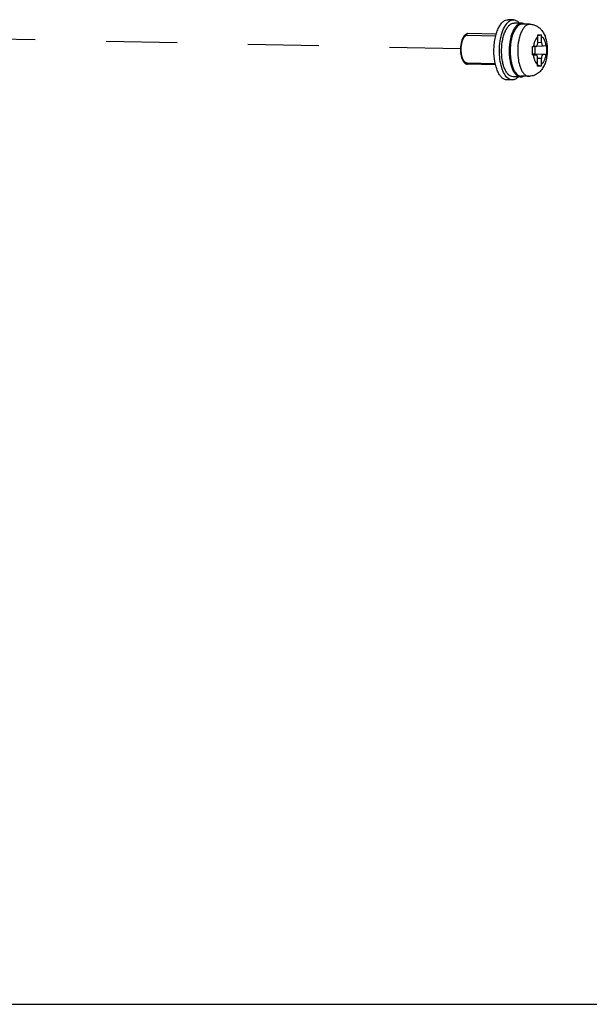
# Model space of a CAD drawing. Header units: millimetres. Extents: x 0 to 1750, y -1720 to 477.
# Tile 226 of 256: x 1253 to 1327, y -1140 to -1012. Entities that reach past the tile are written whole.
import ezdxf

# ---------------------------------------------------------------- set-up
doc = ezdxf.new("R2010")
doc.units = ezdxf.units.MM
doc.header["$LTSCALE"] = 92.51
doc.linetypes.add('DASHED', pattern=[0.2, 0.1, -0.1])
doc.layers.get('0').update_dxf_attribs({"linetype": 'CONTINUOUS'})
doc.layers.add('20_ALL_FEATURES', color=7, linetype='CONTINUOUS')
doc.layers.add('SC-PSFM4X8_DXF_CONTINUOUS_LINE', color=7, linetype='CONTINUOUS')

msp = doc.modelspace()

# ---------------------------------------------------------------- linework, layer by layer
msp.add_line((0, -1140.169), (1682, -1140.169))
at = {"layer": '20_ALL_FEATURES', "linetype": 'DASHED'}
msp.add_line((1310.052, -1015.498), (1243.624, -1014.116), dxfattribs=at)
at = {"layer": 'SC-PSFM4X8_DXF_CONTINUOUS_LINE'}
for p, q in [((1316.974, -1011.716), (1316.259, -1011.701)), ((1318.038, -1012.163), (1317.055, -1012.143)), ((1319.11, -1012.286), (1318.126, -1012.265)), ((1319.067, -1012.286), (1319.11, -1012.286)), ((1311.031, -1013.518), (1311.006, -1013.518)), ((1314.714, -1013.594), (1311.031, -1013.518)), ((1310.938, -1013.716), (1314.658, -1013.793)), ((1320.143, -1014.673), (1320.149, -1013.905)), ((1320.144, -1014.643), (1320.635, -1014.653)), ((1320.148, -1013.74), (1320.629, -1013.656)), ((1320.635, -1014.653), (1320.641, -1013.884)), ((1319.758, -1016.2), (1319.445, -1016.203)), ((1319.915, -1015.183), (1319.571, -1015.197)), ((1319.766, -1015.189), (1319.758, -1016.2)), ((1321.277, -1016.224), (1319.758, -1016.2)), ((1320.014, -1015.126), (1320.848, -1015.143)), ((1320.848, -1015.143), (1320.855, -1015.143)), ((1321.198, -1015.129), (1320.855, -1015.143)), ((1310.863, -1017.315), (1314.585, -1017.393)), ((1319.446, -1016.273), (1319.906, -1016.282)), ((1319.446, -1016.273), (1319.912, -1016.282)), ((1320.845, -1016.243), (1319.448, -1016.214)), ((1319.906, -1016.282), (1319.562, -1016.297)), ((1319.912, -1016.283), (1319.906, -1016.282)), ((1320.119, -1017.541), (1320.126, -1016.773)), ((1320.618, -1016.752), (1320.126, -1016.742)), ((1320.611, -1017.52), (1320.618, -1016.752)), ((1321.189, -1016.228), (1320.845, -1016.243)), ((1314.629, -1017.594), (1310.948, -1017.517)), ((1320.595, -1017.749), (1320.116, -1017.644)), ((1316.811, -1019.564), (1316.095, -1019.549)), ((1317.893, -1019.162), (1316.909, -1019.141)), ((1318.968, -1019.084), (1317.984, -1019.064))]:
    msp.add_line(p, q, dxfattribs=at)
for centre, radius, start, end in [((1318.023, -1012.862), 0.698, 88.76813, 95.52463), ((1318.023, -1012.872), 0.709, 79.35474, 88.72143), ((1318.344, -1013.89), 1.806, 359.51384, 6.78741), ((1318.836, -1013.869), 1.806, 359.51384, 6.78741), ((1310.684, -1015.422), 10.606, 1.04202, 1.60781), ((1307.653, -1015.843), 11.802, 357.77547, 357.91239), ((1318.322, -1017.527), 1.797, 352.2502, 359.54688), ((1318.814, -1017.506), 1.797, 352.2502, 359.54688), ((1317.907, -1018.466), 0.696, 263.66994, 268.84583), ((1317.906, -1018.451), 0.711, 268.90978, 279.82722), ((1318, -1018.39), 0.673, 262.53318, 268.68923), ((1319.007, -1017.204), 1.881, 268.80877, 272.40439)]:
    msp.add_arc(centre, radius, start, end, dxfattribs=at)
for points, knots in [([(1314.421, -1015.699), (1314.423, -1015.439), (1314.451, -1014.925), (1314.557, -1014.179), (1314.727, -1013.489), (1314.952, -1012.882), (1315.225, -1012.38), (1315.536, -1012), (1315.882, -1011.756), (1316.14, -1011.699), (1316.259, -1011.701)], [0, 0, 0, 0, 0.1649934, 0.3261446, 0.4775629, 0.6151385, 0.7358701, 0.8384971, 0.9244894, 1, 1, 1, 1]), ([(1315.137, -1015.714), (1315.14, -1015.3), (1315.202, -1014.501), (1315.455, -1013.4), (1315.838, -1012.512), (1316.214, -1012.048), (1316.421, -1011.902)], [0, 0, 0, 0, 0.3005618, 0.5794801, 0.8159391, 1, 1, 1, 1]), ([(1316.909, -1019.141), (1316.805, -1019.139), (1316.582, -1019.081), (1316.287, -1018.859), (1316.027, -1018.52), (1315.804, -1018.077), (1315.625, -1017.544), (1315.449, -1016.717), (1315.381, -1015.609), (1315.495, -1014.505), (1315.705, -1013.686), (1315.906, -1013.161), (1316.147, -1012.727), (1316.422, -1012.399), (1316.725, -1012.189), (1316.95, -1012.141), (1317.055, -1012.143)], [0, 0, 0, 0, 0.037966, 0.0810435, 0.1322631, 0.1924652, 0.2610927, 0.3366606, 0.4999994, 0.6633369, 0.7389176, 0.80753, 0.8677483, 0.9189495, 0.9620425, 1, 1, 1, 1]), ([(1317.956, -1012.166), (1317.853, -1012.176), (1317.636, -1012.249), (1317.347, -1012.478), (1317.087, -1012.817), (1316.858, -1013.253), (1316.669, -1013.774), (1316.472, -1014.576), (1316.366, -1015.65), (1316.433, -1016.727), (1316.601, -1017.532), (1316.771, -1018.055), (1316.984, -1018.495), (1317.233, -1018.837), (1317.513, -1019.071), (1317.728, -1019.146), (1317.83, -1019.158)], [0, 0, 0, 0, 0.0383677, 0.0825323, 0.1348418, 0.1957318, 0.2645515, 0.3398022, 0.5014881, 0.6628669, 0.7377522, 0.8060952, 0.8664359, 0.9181858, 0.9618787, 1, 1, 1, 1]), ([(1316.421, -1011.902), (1316.505, -1011.843), (1316.681, -1011.747), (1316.88, -1011.714), (1316.974, -1011.716)], [0, 0, 0, 0, 0.5221212, 1, 1, 1, 1]), ([(1318.083, -1012.266), (1317.614, -1012.285), (1317.128, -1012.951), (1316.837, -1013.702), (1316.686, -1014.252), (1316.585, -1014.844), (1316.532, -1015.465), (1316.531, -1016.093), (1316.582, -1016.706), (1316.682, -1017.284), (1316.828, -1017.807), (1317.017, -1018.258), (1317.288, -1018.706), (1317.581, -1018.966), (1317.793, -1019.032)], [0, 0, 0, 0, 0.1828536, 0.2499922, 0.3238827, 0.402684, 0.4843426, 0.5666264, 0.6472193, 0.7239621, 0.7949149, 0.85845, 0.9137354, 1, 1, 1, 1]), ([(1316.974, -1011.716), (1317.114, -1011.719), (1317.418, -1011.814), (1317.647, -1012.026), (1317.754, -1012.151)], [0, 0, 0, 0, 0.4585708, 1, 1, 1, 1]), ([(1319.067, -1012.286), (1318.966, -1012.29), (1318.75, -1012.352), (1318.46, -1012.568), (1318.199, -1012.897), (1317.971, -1013.325), (1317.782, -1013.838), (1317.587, -1014.633), (1317.483, -1015.698), (1317.555, -1016.764), (1317.728, -1017.557), (1317.902, -1018.067), (1318.117, -1018.491), (1318.369, -1018.815), (1318.654, -1019.026), (1318.868, -1019.082), (1318.968, -1019.084)], [0, 0, 0, 0, 0.0381531, 0.0820697, 0.1342097, 0.195175, 0.2643075, 0.340167, 0.5032932, 0.665711, 0.7407253, 0.8087728, 0.8684737, 0.9193526, 0.9622483, 1, 1, 1, 1]), ([(1318.397, -1012.265), (1318.377, -1012.254), (1318.3, -1012.215), (1318.217, -1012.187), (1318.153, -1012.175)], [0, 0, 0, 0, 0.2591222, 1, 1, 1, 1]), ([(1319.11, -1012.286), (1319.277, -1012.289), (1319.608, -1012.34), (1320.063, -1012.542), (1320.45, -1012.843), (1320.87, -1013.339), (1321.214, -1014.108), (1321.336, -1014.768), (1321.366, -1015.111)], [0, 0, 0, 0, 0.1266021, 0.2503327, 0.3730456, 0.4947865, 0.7393902, 1, 1, 1, 1]), ([(1310.786, -1013.589), (1310.767, -1013.6), (1310.69, -1013.653), (1310.624, -1013.72), (1310.579, -1013.776)], [0, 0, 0, 0, 0.2304788, 1, 1, 1, 1]), ([(1311.006, -1013.518), (1310.988, -1013.519), (1310.91, -1013.528), (1310.836, -1013.558), (1310.786, -1013.589)], [0, 0, 0, 0, 0.239169, 1, 1, 1, 1]), ([(1310.51, -1013.861), (1310.437, -1013.952), (1310.307, -1014.175), (1310.116, -1014.718), (1310.017, -1015.497), (1310.083, -1016.279), (1310.252, -1016.83), (1310.372, -1017.059), (1310.442, -1017.152)], [0, 0, 0, 0, 0.1013723, 0.2221509, 0.4999947, 0.7778471, 0.8986243, 1, 1, 1, 1]), ([(1310.474, -1013.927), (1310.352, -1014.13), (1310.175, -1014.626), (1310.072, -1015.426), (1310.117, -1016.242), (1310.254, -1016.764), (1310.359, -1016.987)], [0, 0, 0, 0, 0.2256523, 0.4934213, 0.7647655, 1, 1, 1, 1]), ([(1310.848, -1013.725), (1310.835, -1013.731), (1310.817, -1013.739), (1310.792, -1013.751), (1310.774, -1013.759), (1310.755, -1013.767), (1310.74, -1013.774), (1310.727, -1013.78), (1310.718, -1013.784), (1310.71, -1013.788), (1310.704, -1013.79), (1310.7, -1013.792), (1310.697, -1013.794), (1310.695, -1013.795), (1310.693, -1013.796), (1310.692, -1013.796), (1310.691, -1013.797), (1310.69, -1013.797), (1310.689, -1013.798), (1310.688, -1013.799), (1310.685, -1013.801), (1310.682, -1013.805), (1310.677, -1013.809), (1310.671, -1013.815), (1310.664, -1013.822), (1310.655, -1013.83), (1310.643, -1013.841), (1310.628, -1013.855), (1310.61, -1013.872), (1310.595, -1013.886), (1310.584, -1013.897), (1310.575, -1013.905), (1310.566, -1013.913), (1310.558, -1013.92), (1310.552, -1013.926), (1310.549, -1013.929), (1310.546, -1013.932), (1310.543, -1013.934), (1310.541, -1013.936), (1310.54, -1013.938), (1310.538, -1013.939), (1310.538, -1013.939), (1310.537, -1013.94), (1310.537, -1013.941), (1310.536, -1013.943), (1310.534, -1013.946), (1310.531, -1013.95), (1310.527, -1013.956), (1310.521, -1013.964), (1310.515, -1013.974), (1310.507, -1013.987), (1310.499, -1013.999), (1310.488, -1014.015), (1310.475, -1014.035), (1310.459, -1014.059), (1310.442, -1014.084), (1310.429, -1014.104), (1310.42, -1014.118), (1310.414, -1014.126), (1310.41, -1014.132), (1310.407, -1014.137), (1310.404, -1014.141), (1310.402, -1014.144), (1310.401, -1014.147), (1310.399, -1014.149), (1310.398, -1014.152), (1310.397, -1014.155), (1310.393, -1014.163), (1310.388, -1014.174), (1310.381, -1014.19), (1310.375, -1014.205), (1310.365, -1014.226), (1310.354, -1014.251), (1310.34, -1014.282), (1310.329, -1014.308), (1310.32, -1014.328), (1310.313, -1014.344), (1310.306, -1014.359), (1310.3, -1014.372), (1310.296, -1014.382), (1310.292, -1014.39), (1310.29, -1014.396), (1310.287, -1014.401), (1310.286, -1014.405), (1310.285, -1014.407), (1310.284, -1014.409), (1310.283, -1014.411), (1310.282, -1014.414), (1310.281, -1014.418), (1310.279, -1014.424), (1310.277, -1014.432), (1310.274, -1014.444), (1310.269, -1014.459), (1310.262, -1014.483), (1310.253, -1014.513), (1310.242, -1014.549), (1310.232, -1014.585), (1310.221, -1014.621), (1310.212, -1014.651), (1310.206, -1014.672), (1310.202, -1014.684), (1310.199, -1014.693), (1310.197, -1014.702), (1310.195, -1014.709), (1310.193, -1014.714), (1310.193, -1014.716), (1310.192, -1014.717), (1310.192, -1014.719), (1310.191, -1014.722), (1310.191, -1014.726), (1310.189, -1014.732), (1310.188, -1014.741), (1310.185, -1014.754), (1310.182, -1014.771), (1310.179, -1014.791), (1310.174, -1014.817), (1310.168, -1014.851), (1310.16, -1014.89), (1310.153, -1014.93), (1310.147, -1014.964), (1310.142, -1014.99), (1310.138, -1015.01), (1310.135, -1015.027), (1310.133, -1015.04), (1310.131, -1015.05), (1310.129, -1015.058), (1310.129, -1015.066), (1310.128, -1015.073), (1310.128, -1015.081), (1310.126, -1015.095), (1310.125, -1015.113), (1310.122, -1015.141), (1310.119, -1015.176), (1310.116, -1015.218), (1310.112, -1015.26), (1310.108, -1015.302), (1310.105, -1015.337), (1310.103, -1015.366), (1310.101, -1015.383), (1310.1, -1015.397), (1310.099, -1015.406), (1310.099, -1015.413), (1310.098, -1015.417), (1310.098, -1015.421), (1310.098, -1015.424), (1310.098, -1015.43), (1310.098, -1015.439), (1310.098, -1015.453), (1310.099, -1015.47), (1310.099, -1015.491), (1310.099, -1015.519), (1310.099, -1015.554), (1310.099, -1015.596), (1310.099, -1015.638), (1310.099, -1015.673), (1310.099, -1015.701), (1310.099, -1015.722), (1310.099, -1015.739), (1310.099, -1015.753), (1310.1, -1015.762), (1310.1, -1015.768), (1310.1, -1015.771), (1310.1, -1015.775), (1310.1, -1015.779), (1310.101, -1015.786), (1310.101, -1015.795), (1310.103, -1015.808), (1310.104, -1015.826), (1310.107, -1015.853), (1310.11, -1015.888), (1310.114, -1015.929), (1310.118, -1015.97), (1310.122, -1016.012), (1310.125, -1016.046), (1310.128, -1016.074), (1310.13, -1016.091), (1310.131, -1016.105), (1310.132, -1016.113), (1310.133, -1016.12), (1310.133, -1016.127), (1310.135, -1016.135), (1310.137, -1016.145), (1310.139, -1016.158), (1310.142, -1016.174), (1310.146, -1016.193), (1310.151, -1016.218), (1310.158, -1016.25), (1310.165, -1016.289), (1310.173, -1016.327), (1310.179, -1016.359), (1310.184, -1016.385), (1310.188, -1016.404), (1310.191, -1016.42), (1310.194, -1016.433), (1310.195, -1016.441), (1310.197, -1016.447), (1310.197, -1016.451), (1310.198, -1016.454), (1310.198, -1016.456), (1310.199, -1016.457), (1310.199, -1016.459), (1310.201, -1016.463), (1310.203, -1016.469), (1310.206, -1016.478), (1310.208, -1016.486), (1310.212, -1016.498), (1310.218, -1016.517), (1310.228, -1016.546), (1310.239, -1016.58), (1310.249, -1016.614), (1310.26, -1016.647), (1310.27, -1016.676), (1310.277, -1016.698), (1310.282, -1016.712), (1310.285, -1016.724), (1310.287, -1016.731), (1310.289, -1016.736), (1310.29, -1016.74), (1310.291, -1016.743), (1310.292, -1016.745), (1310.292, -1016.746), (1310.293, -1016.747), (1310.294, -1016.749), (1310.296, -1016.752), (1310.298, -1016.757), (1310.301, -1016.762), (1310.304, -1016.769), (1310.309, -1016.779), (1310.315, -1016.79), (1310.322, -1016.804), (1310.329, -1016.819), (1310.338, -1016.837), (1310.349, -1016.861), (1310.363, -1016.889), (1310.375, -1016.912), (1310.384, -1016.931), (1310.391, -1016.945), (1310.398, -1016.959), (1310.403, -1016.969), (1310.407, -1016.976), (1310.408, -1016.979), (1310.409, -1016.981), (1310.41, -1016.984), (1310.412, -1016.986), (1310.414, -1016.989), (1310.417, -1016.992), (1310.42, -1016.997), (1310.424, -1017.002), (1310.43, -1017.009), (1310.439, -1017.021), (1310.453, -1017.039), (1310.469, -1017.06), (1310.485, -1017.081), (1310.499, -1017.098), (1310.51, -1017.112), (1310.518, -1017.123), (1310.526, -1017.133), (1310.533, -1017.142), (1310.538, -1017.149), (1310.542, -1017.154), (1310.545, -1017.158), (1310.547, -1017.161), (1310.548, -1017.162), (1310.549, -1017.163), (1310.549, -1017.163), (1310.55, -1017.164), (1310.55, -1017.164), (1310.551, -1017.165), (1310.553, -1017.166), (1310.555, -1017.167), (1310.557, -1017.169), (1310.56, -1017.171), (1310.564, -1017.174), (1310.57, -1017.178), (1310.577, -1017.184), (1310.586, -1017.19), (1310.595, -1017.197), (1310.607, -1017.206), (1310.622, -1017.216), (1310.64, -1017.23), (1310.655, -1017.241), (1310.667, -1017.249), (1310.676, -1017.256), (1310.683, -1017.261), (1310.689, -1017.266), (1310.694, -1017.269), (1310.697, -1017.272), (1310.7, -1017.274), (1310.701, -1017.275), (1310.702, -1017.275), (1310.703, -1017.275), (1310.704, -1017.276), (1310.705, -1017.276), (1310.707, -1017.276), (1310.71, -1017.277), (1310.713, -1017.278), (1310.717, -1017.279), (1310.723, -1017.28), (1310.731, -1017.282), (1310.74, -1017.285), (1310.753, -1017.288), (1310.768, -1017.292), (1310.787, -1017.296), (1310.806, -1017.301), (1310.831, -1017.307), (1310.85, -1017.312), (1310.863, -1017.315)], [0, 0, 0, 0, 0.015625, 0.0234375, 0.03125, 0.0390625, 0.046875, 0.0507812, 0.0546875, 0.0585938, 0.0605469, 0.0625, 0.0634766, 0.0644531, 0.0654297, 0.065918, 0.0664062, 0.0666504, 0.0668945, 0.0673828, 0.0683594, 0.0703125, 0.0722656, 0.0742188, 0.078125, 0.0820312, 0.0859375, 0.09375, 0.1015625, 0.109375, 0.1132812, 0.1171875, 0.1210938, 0.125, 0.1269531, 0.1289062, 0.1298828, 0.1308594, 0.1318359, 0.1328125, 0.1330566, 0.1333008, 0.1335449, 0.1337891, 0.1342773, 0.1347656, 0.1367188, 0.1386719, 0.140625, 0.1445312, 0.1484375, 0.1523438, 0.15625, 0.1640625, 0.171875, 0.1796875, 0.1875, 0.1914062, 0.1933594, 0.1953125, 0.1972656, 0.1982422, 0.1992188, 0.2001953, 0.2006836, 0.2011719, 0.2021484, 0.203125, 0.2070312, 0.2109375, 0.2148438, 0.21875, 0.2265625, 0.234375, 0.2421875, 0.2460938, 0.25, 0.2539062, 0.2578125, 0.2597656, 0.2617188, 0.2636719, 0.2646484, 0.265625, 0.2661133, 0.2666016, 0.2670898, 0.2675781, 0.2685547, 0.2695312, 0.2714844, 0.2734375, 0.2773438, 0.28125, 0.2890625, 0.296875, 0.3046875, 0.3125, 0.3203125, 0.3242188, 0.3261719, 0.328125, 0.3300781, 0.3320312, 0.3325195, 0.3330078, 0.333252, 0.3334961, 0.3339844, 0.3349609, 0.3359375, 0.3378906, 0.3398438, 0.34375, 0.3476562, 0.3515625, 0.359375, 0.3671875, 0.375, 0.3828125, 0.3867188, 0.390625, 0.3945312, 0.3964844, 0.3984375, 0.4003906, 0.4013672, 0.4023438, 0.4042969, 0.40625, 0.4101562, 0.4140625, 0.421875, 0.4296875, 0.4375, 0.4453125, 0.453125, 0.4570312, 0.4609375, 0.4628906, 0.4648438, 0.4658203, 0.4667969, 0.4672852, 0.4677734, 0.46875, 0.4707031, 0.4726562, 0.4765625, 0.4804688, 0.484375, 0.4921875, 0.5, 0.5078125, 0.515625, 0.5195312, 0.5234375, 0.5273438, 0.5292969, 0.53125, 0.5322266, 0.5327148, 0.5332031, 0.5341797, 0.5351562, 0.5371094, 0.5390625, 0.5429688, 0.546875, 0.5546875, 0.5625, 0.5703125, 0.578125, 0.5859375, 0.5898438, 0.59375, 0.5957031, 0.5976562, 0.5986328, 0.5996094, 0.6015625, 0.6035156, 0.6054688, 0.609375, 0.6132812, 0.6171875, 0.625, 0.6328125, 0.640625, 0.6484375, 0.6523438, 0.65625, 0.6601562, 0.6621094, 0.6640625, 0.6650391, 0.6660156, 0.6665039, 0.666748, 0.6669922, 0.6674805, 0.6679688, 0.6699219, 0.671875, 0.6738281, 0.6757812, 0.6796875, 0.6875, 0.6953125, 0.703125, 0.7109375, 0.71875, 0.7226562, 0.7265625, 0.7285156, 0.7304688, 0.7314453, 0.7324219, 0.7329102, 0.7333984, 0.7336426, 0.7338867, 0.734375, 0.7353516, 0.7363281, 0.7382812, 0.7402344, 0.7421875, 0.7460938, 0.75, 0.7539062, 0.7578125, 0.765625, 0.7734375, 0.78125, 0.7851562, 0.7890625, 0.7929688, 0.796875, 0.7978516, 0.7988281, 0.7993164, 0.7998047, 0.8007812, 0.8017578, 0.8027344, 0.8046875, 0.8066406, 0.8085938, 0.8125, 0.8203125, 0.828125, 0.8359375, 0.84375, 0.8476562, 0.8515625, 0.8554688, 0.859375, 0.8613281, 0.8632812, 0.8652344, 0.8657227, 0.8662109, 0.8664551, 0.8666992, 0.8669434, 0.8671875, 0.8676758, 0.8681641, 0.8691406, 0.8701172, 0.8710938, 0.8730469, 0.875, 0.8789062, 0.8828125, 0.8867188, 0.890625, 0.8984375, 0.90625, 0.9140625, 0.9179688, 0.921875, 0.9257812, 0.9277344, 0.9296875, 0.9316406, 0.9326172, 0.9331055, 0.9333496, 0.9335938, 0.934082, 0.9345703, 0.9355469, 0.9365234, 0.9375, 0.9394531, 0.9414062, 0.9453125, 0.9492188, 0.953125, 0.9609375, 0.96875, 0.9765625, 0.984375, 1, 1, 1, 1]), ([(1310.579, -1013.776), (1310.57, -1013.787), (1310.532, -1013.836), (1310.498, -1013.887), (1310.474, -1013.927)], [0, 0, 0, 0, 0.2395245, 1, 1, 1, 1]), ([(1310.915, -1013.716), (1310.914, -1013.716), (1310.912, -1013.716), (1310.909, -1013.716), (1310.908, -1013.717), (1310.907, -1013.717), (1310.906, -1013.717), (1310.905, -1013.717), (1310.903, -1013.717), (1310.9, -1013.717), (1310.897, -1013.717), (1310.893, -1013.718), (1310.888, -1013.718), (1310.884, -1013.719), (1310.88, -1013.719), (1310.876, -1013.72), (1310.871, -1013.721), (1310.868, -1013.721), (1310.865, -1013.722), (1310.863, -1013.722), (1310.862, -1013.722), (1310.861, -1013.723), (1310.859, -1013.723), (1310.857, -1013.723), (1310.853, -1013.724), (1310.849, -1013.725), (1310.848, -1013.725)], [0, 0, 0, 0, 0.0625, 0.125, 0.140625, 0.15625, 0.171875, 0.1875, 0.21875, 0.25, 0.3125, 0.375, 0.4375, 0.5, 0.5625, 0.625, 0.6875, 0.75, 0.78125, 0.8125, 0.828125, 0.84375, 0.859375, 0.875, 0.9375, 1, 1, 1, 1]), ([(1320.149, -1013.905), (1320.075, -1013.958), (1319.935, -1014.112), (1319.773, -1014.409), (1319.647, -1014.78), (1319.592, -1015.053), (1319.571, -1015.197)], [0, 0, 0, 0, 0.1895056, 0.4234187, 0.6978413, 1, 1, 1, 1]), ([(1319.915, -1015.183), (1319.989, -1015.18), (1320.083, -1015.041), (1320.13, -1014.861), (1320.142, -1014.738), (1320.143, -1014.673)], [0, 0, 0, 0, 0.3773709, 0.6709186, 1, 1, 1, 1]), ([(1320.137, -1013.676), (1320.159, -1013.675), (1320.243, -1013.671), (1320.328, -1013.667), (1320.391, -1013.665)], [0, 0, 0, 0, 0.2571199, 1, 1, 1, 1]), ([(1320.391, -1013.665), (1320.411, -1013.664), (1320.49, -1013.661), (1320.57, -1013.658), (1320.629, -1013.656)], [0, 0, 0, 0, 0.2566515, 1, 1, 1, 1]), ([(1320.635, -1014.653), (1320.635, -1014.715), (1320.645, -1014.835), (1320.686, -1015.01), (1320.778, -1015.142), (1320.848, -1015.143)], [0, 0, 0, 0, 0.3331275, 0.6262803, 1, 1, 1, 1]), ([(1320.641, -1013.884), (1320.715, -1013.931), (1320.853, -1014.074), (1321.011, -1014.359), (1321.13, -1014.72), (1321.18, -1014.987), (1321.198, -1015.129)], [0, 0, 0, 0, 0.1864474, 0.4181556, 0.6933397, 1, 1, 1, 1]), ([(1316.095, -1019.549), (1315.981, -1019.547), (1315.736, -1019.484), (1315.41, -1019.244), (1315.122, -1018.877), (1314.873, -1018.396), (1314.672, -1017.815), (1314.47, -1016.913), (1314.417, -1016.191), (1314.421, -1015.699)], [0, 0, 0, 0, 0.0763487, 0.1626434, 0.2649519, 0.3849202, 0.5216804, 0.6726189, 1, 1, 1, 1]), ([(1316.247, -1019.341), (1316.059, -1019.191), (1315.723, -1018.741), (1315.388, -1017.894), (1315.177, -1016.855), (1315.134, -1016.104), (1315.137, -1015.714)], [0, 0, 0, 0, 0.1858078, 0.4216754, 0.6992435, 1, 1, 1, 1]), ([(1321.366, -1015.111), (1321.407, -1015.559), (1321.387, -1016.236), (1321.203, -1017.096), (1320.984, -1017.69), (1320.672, -1018.224), (1320.246, -1018.669), (1319.709, -1018.987), (1319.295, -1019.074), (1319.086, -1019.083)], [0, 0, 0, 0, 0.265388, 0.3941049, 0.5175958, 0.6368707, 0.756156, 0.8767749, 1, 1, 1, 1]), ([(1319.447, -1016.273), (1319.453, -1016.094), (1319.459, -1015.737), (1319.459, -1015.38), (1319.455, -1015.201)], [0, 0, 0, 0, 0.4998865, 1, 1, 1, 1]), ([(1319.455, -1015.201), (1319.465, -1015.201), (1319.504, -1015.2), (1319.543, -1015.198), (1319.571, -1015.197)], [0, 0, 0, 0, 0.2723369, 1, 1, 1, 1]), ([(1321.198, -1015.129), (1321.207, -1015.128), (1321.236, -1015.127), (1321.265, -1015.126), (1321.286, -1015.124)], [0, 0, 0, 0, 0.2817705, 1, 1, 1, 1]), ([(1321.288, -1015.229), (1321.292, -1015.395), (1321.291, -1015.727), (1321.284, -1016.058), (1321.277, -1016.224)], [0, 0, 0, 0, 0.5000568, 1, 1, 1, 1]), ([(1310.359, -1016.987), (1310.37, -1017.011), (1310.413, -1017.099), (1310.464, -1017.183), (1310.507, -1017.24)], [0, 0, 0, 0, 0.2660222, 1, 1, 1, 1]), ([(1310.507, -1017.24), (1310.526, -1017.265), (1310.595, -1017.352), (1310.682, -1017.427), (1310.753, -1017.464)], [0, 0, 0, 0, 0.2763423, 1, 1, 1, 1]), ([(1310.753, -1017.464), (1310.762, -1017.469), (1310.797, -1017.486), (1310.835, -1017.499), (1310.863, -1017.506)], [0, 0, 0, 0, 0.2573712, 1, 1, 1, 1]), ([(1319.562, -1016.297), (1319.554, -1016.297), (1319.515, -1016.299), (1319.476, -1016.3), (1319.446, -1016.301)], [0, 0, 0, 0, 0.2274147, 1, 1, 1, 1]), ([(1319.562, -1016.297), (1319.58, -1016.438), (1319.63, -1016.706), (1319.75, -1017.067), (1319.907, -1017.351), (1320.046, -1017.494), (1320.119, -1017.541)], [0, 0, 0, 0, 0.3066603, 0.5818444, 0.8135526, 1, 1, 1, 1]), ([(1320.126, -1016.773), (1320.126, -1016.71), (1320.116, -1016.59), (1320.074, -1016.416), (1319.983, -1016.284), (1319.912, -1016.282)], [0, 0, 0, 0, 0.3331275, 0.6262803, 1, 1, 1, 1]), ([(1321.189, -1016.228), (1321.169, -1016.373), (1321.114, -1016.646), (1320.988, -1017.017), (1320.826, -1017.314), (1320.686, -1017.467), (1320.611, -1017.52)], [0, 0, 0, 0, 0.3021587, 0.5765813, 0.8104944, 1, 1, 1, 1]), ([(1320.845, -1016.243), (1320.772, -1016.246), (1320.678, -1016.384), (1320.631, -1016.564), (1320.618, -1016.688), (1320.618, -1016.752)], [0, 0, 0, 0, 0.3773709, 0.6709186, 1, 1, 1, 1]), ([(1321.277, -1016.224), (1321.271, -1016.224), (1321.241, -1016.226), (1321.212, -1016.227), (1321.189, -1016.228)], [0, 0, 0, 0, 0.2177439, 1, 1, 1, 1]), ([(1320.357, -1017.761), (1320.336, -1017.761), (1320.252, -1017.765), (1320.167, -1017.768), (1320.103, -1017.769)], [0, 0, 0, 0, 0.2439748, 1, 1, 1, 1]), ([(1320.595, -1017.749), (1320.576, -1017.75), (1320.496, -1017.754), (1320.417, -1017.758), (1320.357, -1017.761)], [0, 0, 0, 0, 0.2424195, 1, 1, 1, 1]), ([(1316.811, -1019.564), (1316.713, -1019.562), (1316.508, -1019.518), (1316.331, -1019.408), (1316.247, -1019.341)], [0, 0, 0, 0, 0.4765719, 1, 1, 1, 1]), ([(1317.607, -1019.163), (1317.495, -1019.284), (1317.258, -1019.485), (1316.95, -1019.567), (1316.811, -1019.564)], [0, 0, 0, 0, 0.5413243, 1, 1, 1, 1]), ([(1318.028, -1019.151), (1318.047, -1019.148), (1318.126, -1019.131), (1318.203, -1019.102), (1318.257, -1019.074)], [0, 0, 0, 0, 0.2430426, 1, 1, 1, 1])]:
    msp.add_open_spline(points, degree=3, knots=knots, dxfattribs=at)
for points in [[(1310.863, -1017.506), (1310.891, -1017.513), (1310.919, -1017.516), (1310.948, -1017.517)], [(1317.793, -1019.032), (1317.832, -1019.044), (1317.872, -1019.053), (1317.912, -1019.058)]]:
    msp.add_open_spline(points, degree=3, dxfattribs=at)

doc.saveas('drawing.dxf')
